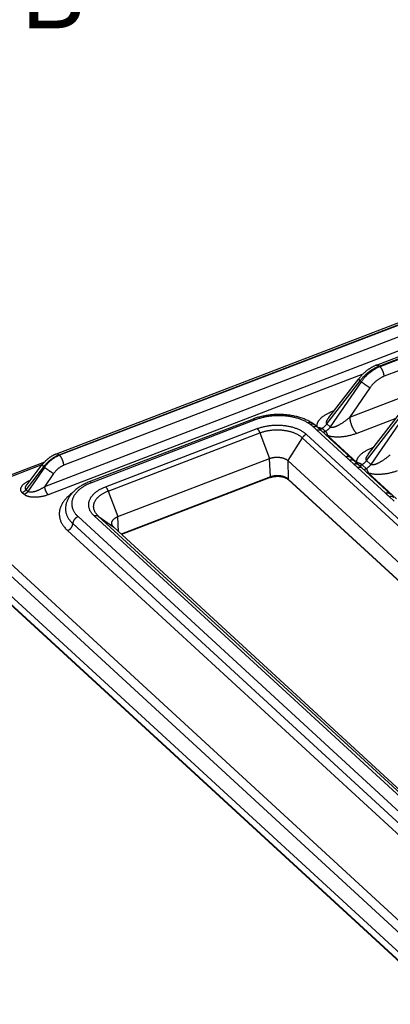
# Model space of a CAD drawing. Extents: x 0 to 840, y 0 to 594.
# Tile 50 of 84: x 658 to 681, y 496 to 558. Entities that reach past the tile are written whole.
import ezdxf

# ---------------------------------------------------------------- set-up
doc = ezdxf.new("R2010")
doc.units = 0
doc.header["$LTSCALE"] = 25.4
doc.header["$MEASUREMENT"] = 0
doc.layers.get('0').update_dxf_attribs({"linetype": 'CONTINUOUS'})

msp = doc.modelspace()

# ---------------------------------------------------------------- linework, layer by layer
at = {"color": 7, "linetype": 'Continuous'}
for p, q in [((680.373, 536.195), (748.758, 562.433)), ((660.301, 530.624), (692.271, 542.89)), ((677.385, 532.908), (679.25, 535.34)), ((679.869, 530.623), (682.59, 534.168)), ((677.384, 532.908), (677.384, 532.908)), ((672.635, 532.81), (662.367, 528.87)), ((676.716, 532.261), (676.663, 532.31)), ((676.849, 532.137), (676.716, 532.261)), ((676.903, 532.087), (676.849, 532.137)), ((678.76, 530.38), (676.903, 532.087)), ((678.924, 530.231), (678.76, 530.38)), ((679.869, 530.622), (679.869, 530.622)), ((659.552, 530.109), (656.326, 528.871)), ((658.466, 528.709), (659.422, 529.955)), ((664.163, 526.693), (673.668, 530.34)), ((674.805, 530.207), (699.328, 507.651)), ((679.238, 529.942), (678.924, 530.231)), ((679.395, 529.795), (679.238, 529.942)), ((679.45, 529.745), (679.395, 529.795)), ((681.251, 528.088), (679.45, 529.745)), ((673.701, 529.141), (664.392, 525.569)), ((658.465, 528.708), (658.465, 528.708)), ((698.62, 507.135), (674.832, 529.015)), ((687.998, 503.856), (663.899, 526.023)), ((653.545, 525.321), (684.622, 496.737)), ((684.676, 496.113), (653.612, 524.686))]:
    msp.add_line(p, q, dxfattribs=at)
at = {"color": 9, "linetype": 'Continuous'}
for p, q in [((680.533, 536.136), (748.919, 562.374)), ((748.966, 562.331), (680.58, 536.093)), ((749.23, 561.729), (680.845, 535.491)), ((660.468, 530.563), (692.438, 542.829)), ((692.465, 542.804), (660.495, 530.538)), ((692.741, 542.177), (660.77, 529.911)), ((694.055, 541.799), (659.563, 528.565)), ((680.58, 536.093), (680.533, 536.136)), ((679.511, 535.633), (659.783, 528.064)), ((677.257, 532.504), (679.335, 535.212)), ((679.407, 535.146), (677.464, 532.314)), ((679.955, 534.769), (678.68, 532.91)), ((679.407, 535.146), (679.335, 535.212)), ((682.917, 534.536), (678.68, 532.91)), ((679.742, 530.218), (682.674, 534.041)), ((682.753, 533.969), (680.01, 529.971)), ((677.609, 533.297), (677.714, 533.337)), ((681.578, 532.85), (679.121, 531.907)), ((672.769, 532.761), (662.501, 528.821)), ((663.382, 528.564), (672.886, 532.21)), ((676.39, 532.333), (676.382, 532.34)), ((677.464, 532.314), (677.257, 532.504)), ((663.548, 528.299), (673.052, 531.946)), ((673.052, 531.946), (673.668, 530.34)), ((675.712, 531.636), (674.805, 530.207)), ((675.712, 531.636), (700.235, 509.079)), ((675.969, 531.851), (700.492, 509.295)), ((678.433, 530.452), (676.623, 532.117)), ((677.181, 532.04), (677.173, 532.048)), ((679.129, 530.096), (677.319, 531.761)), ((680.094, 531.012), (680.199, 531.052)), ((660.468, 530.563), (660.495, 530.538)), ((659.426, 529.96), (656.465, 528.824)), ((658.404, 528.381), (659.51, 529.823)), ((659.555, 529.781), (658.521, 528.274)), ((659.51, 529.823), (659.555, 529.781)), ((673.715, 529.178), (673.668, 530.34)), ((674.805, 530.207), (674.818, 529.049)), ((678.937, 529.99), (678.668, 530.238)), ((680.925, 528.16), (679.169, 529.775)), ((679.728, 529.698), (679.459, 529.945)), ((680.01, 529.971), (679.742, 530.218)), ((660.127, 529.388), (659.563, 528.565)), ((673.715, 529.178), (664.368, 525.591)), ((681.621, 527.804), (679.865, 529.419)), ((698.636, 507.141), (674.818, 529.049)), ((658.284, 528.087), (658.167, 528.194)), ((658.521, 528.274), (658.404, 528.381)), ((663.548, 528.299), (664.163, 526.693)), ((681.477, 527.654), (681.16, 527.946)), ((661.662, 526.693), (686.692, 503.67)), ((687.189, 504.191), (662.666, 526.747)), ((662.929, 526.731), (663.899, 526.023)), ((687.452, 504.175), (662.929, 526.731)), ((664.202, 525.744), (664.163, 526.693)), ((661.332, 526.254), (686.362, 503.231)), ((655.249, 525.741), (683.55, 499.709)), ((661.002, 525.816), (686.032, 502.793)), ((654.905, 525.305), (683.235, 499.247)), ((684.642, 496.192), (653.578, 524.765))]:
    msp.add_line(p, q, dxfattribs=at)
at = {"color": 7, "linetype": 'Continuous'}
for points in [[(680.373, 536.195), (680.348, 536.186), (680.317, 536.173), (680.287, 536.16), (680.256, 536.147), (680.226, 536.133), (680.195, 536.118), (680.165, 536.103), (680.135, 536.088), (680.105, 536.072), (680.075, 536.056), (680.045, 536.039), (680.016, 536.022), (679.987, 536.004), (679.958, 535.986), (679.929, 535.968), (679.9, 535.949), (679.871, 535.93), (679.843, 535.91), (679.815, 535.89), (679.787, 535.869), (679.76, 535.848), (679.732, 535.827), (679.705, 535.806), (679.678, 535.784), (679.652, 535.761), (679.625, 535.739), (679.599, 535.716), (679.573, 535.692), (679.548, 535.669), (679.523, 535.645), (679.498, 535.62), (679.473, 535.596), (679.449, 535.571), (679.425, 535.546), (679.401, 535.52), (679.378, 535.494), (679.355, 535.468), (679.333, 535.442), (679.31, 535.415), (679.288, 535.388), (679.267, 535.361), (679.25, 535.34)], [(676.46, 532.474), (676.448, 532.483), (676.43, 532.496), (676.411, 532.509), (676.391, 532.522), (676.37, 532.536), (676.349, 532.55), (676.327, 532.564), (676.304, 532.578), (676.285, 532.589)], [(676.663, 532.31), (676.646, 532.326), (676.624, 532.345), (676.601, 532.365), (676.578, 532.384), (676.555, 532.403), (676.531, 532.422), (676.506, 532.441), (676.481, 532.459), (676.46, 532.474)], [(660.301, 530.624), (660.281, 530.616), (660.255, 530.606), (660.229, 530.595), (660.203, 530.583), (660.177, 530.571), (660.151, 530.559), (660.126, 530.546), (660.1, 530.533), (660.075, 530.519), (660.05, 530.505), (660.025, 530.49), (660, 530.476), (659.975, 530.46), (659.951, 530.445), (659.926, 530.429), (659.902, 530.412), (659.879, 530.396), (659.855, 530.379), (659.831, 530.361), (659.808, 530.344), (659.785, 530.325), (659.763, 530.307), (659.74, 530.288), (659.718, 530.269), (659.696, 530.25), (659.674, 530.23), (659.653, 530.21), (659.631, 530.19), (659.61, 530.17), (659.59, 530.149), (659.569, 530.128), (659.549, 530.106), (659.53, 530.085), (659.51, 530.063), (659.491, 530.041), (659.472, 530.018), (659.454, 529.995), (659.435, 529.973), (659.422, 529.955)]]:
    msp.add_lwpolyline(points, dxfattribs=at)
at = {"color": 9, "linetype": 'Continuous'}
for points, start_tangent, end_tangent in [([(679.335, 535.212), (679.399, 535.294), (679.467, 535.374), (679.537, 535.451), (679.61, 535.526), (679.686, 535.599), (679.764, 535.668), (679.844, 535.735), (679.926, 535.798), (680.009, 535.858), (680.094, 535.914), (680.181, 535.966), (680.268, 536.015), (680.356, 536.06), (680.445, 536.1), (680.533, 536.136)], (0.603589, 0.797296), (0.933639, 0.358215)), ([(680.58, 536.093), (680.492, 536.057), (680.404, 536.016), (680.316, 535.971), (680.23, 535.922), (680.144, 535.868), (680.06, 535.811), (679.978, 535.75), (679.898, 535.685), (679.82, 535.617), (679.744, 535.545), (679.671, 535.471), (679.6, 535.393), (679.532, 535.313), (679.468, 535.231), (679.407, 535.146)], (-0.933639, -0.358216), (-0.570849, -0.821055)), ([(680.373, 536.195), (680.384, 536.199), (680.4, 536.201), (680.418, 536.2), (680.436, 536.197), (680.454, 536.19), (680.473, 536.181), (680.493, 536.169), (680.513, 536.154), (680.533, 536.136)], (0.933717, 0.358011), (0.736003, -0.676979)), ([(680.845, 535.491), (680.842, 535.524), (680.837, 535.558), (680.831, 535.593), (680.824, 535.628), (680.815, 535.664), (680.805, 535.7), (680.793, 535.736), (680.78, 535.772), (680.766, 535.808), (680.75, 535.843), (680.734, 535.877), (680.717, 535.91), (680.699, 535.942), (680.68, 535.972), (680.661, 536), (680.641, 536.027), (680.621, 536.051), (680.601, 536.073), (680.58, 536.093)], (-0.06154, 0.998105), (-0.736003, 0.676979)), ([(679.25, 535.34), (679.249, 535.338), (679.248, 535.332), (679.249, 535.325), (679.252, 535.316), (679.258, 535.305), (679.265, 535.293), (679.275, 535.279), (679.287, 535.264), (679.301, 535.248), (679.317, 535.231), (679.335, 535.212)], (-0.612551, -0.790431), (0.700852, -0.713307)), ([(680.845, 535.491), (680.777, 535.464), (680.71, 535.433), (680.644, 535.398), (680.578, 535.361), (680.513, 535.32), (680.45, 535.276), (680.388, 535.23), (680.327, 535.18), (680.268, 535.128), (680.21, 535.074), (680.155, 535.017), (680.101, 534.958), (680.05, 534.897), (680.002, 534.834), (679.955, 534.769)], (-0.933638, -0.358217), (-0.565624, -0.824664)), ([(679.955, 534.769), (679.931, 534.783), (679.906, 534.798), (679.879, 534.814), (679.851, 534.831), (679.823, 534.849), (679.793, 534.868), (679.764, 534.887), (679.733, 534.907), (679.703, 534.928), (679.673, 534.948), (679.642, 534.969), (679.613, 534.99), (679.583, 535.011), (679.555, 535.032), (679.527, 535.052), (679.5, 535.073), (679.475, 535.092), (679.45, 535.111), (679.428, 535.129), (679.407, 535.146)], (-0.870619, 0.491959), (-0.769657, 0.638457)), ([(672.769, 532.761), (672.752, 532.775), (672.736, 532.788), (672.719, 532.798), (672.703, 532.806), (672.688, 532.811), (672.673, 532.814), (672.658, 532.815), (672.645, 532.813), (672.636, 532.81)], (-0.736003, 0.676979), (-0.937906, -0.346888)), ([(676.068, 532.572), (675.978, 532.624), (675.883, 532.673), (675.785, 532.719), (675.682, 532.762), (675.575, 532.803), (675.465, 532.84), (675.352, 532.874), (675.236, 532.904), (675.118, 532.931), (674.997, 532.955), (674.874, 532.975), (674.749, 532.991), (674.623, 533.004), (674.496, 533.013), (674.368, 533.019), (674.24, 533.02), (674.111, 533.018), (673.982, 533.013), (673.854, 533.004), (673.727, 532.991), (673.6, 532.974), (673.475, 532.954), (673.352, 532.93), (673.23, 532.903), (673.111, 532.872), (672.994, 532.838), (672.88, 532.801), (672.769, 532.761)], (-0.855632, 0.517585), (-0.933639, -0.358215)), ([(676.659, 532.316), (676.65, 532.348), (676.644, 532.382), (676.642, 532.418), (676.643, 532.457), (676.649, 532.497), (676.659, 532.539), (676.674, 532.582), (676.694, 532.627), (676.719, 532.672), (676.749, 532.719), (676.786, 532.767), (676.829, 532.816), (676.878, 532.866), (676.933, 532.916), (676.996, 532.967), (677.065, 533.017), (677.141, 533.067), (677.223, 533.116), (677.311, 533.164), (677.405, 533.21), (677.505, 533.255), (677.609, 533.297)], (-0.300417, 0.953808), (0.933639, 0.358216)), ([(677.257, 532.504), (677.248, 532.511), (677.241, 532.52), (677.234, 532.53), (677.23, 532.541), (677.226, 532.554), (677.224, 532.568), (677.223, 532.584), (677.224, 532.602), (677.228, 532.622), (677.233, 532.645), (677.242, 532.671), (677.253, 532.699), (677.268, 532.729), (677.286, 532.762), (677.307, 532.798), (677.332, 532.836), (677.361, 532.876), (677.384, 532.908)], (-0.790947, 0.611884), (0.608649, 0.79344)), ([(678.68, 532.91), (678.608, 532.849), (678.535, 532.79), (678.463, 532.734), (678.392, 532.681), (678.322, 532.631), (678.254, 532.584), (678.189, 532.541), (678.126, 532.501), (678.065, 532.465), (678.008, 532.432), (677.954, 532.403), (677.902, 532.378), (677.854, 532.355), (677.809, 532.336), (677.767, 532.32), (677.728, 532.306), (677.692, 532.296), (677.659, 532.288), (677.629, 532.282), (677.602, 532.278), (677.577, 532.277), (677.556, 532.277), (677.537, 532.279), (677.521, 532.282), (677.506, 532.286), (677.494, 532.292), (677.482, 532.298), (677.472, 532.305), (677.464, 532.314)], (-0.760067, -0.649845), (-0.676936, 0.736042)), ([(677.654, 533.259), (677.638, 533.272), (677.609, 533.297)], (-0.796401, 0.604769), (-0.736003, 0.676979)), ([(678.68, 532.91), (678.684, 532.863), (678.69, 532.815), (678.698, 532.765), (678.708, 532.714), (678.719, 532.663), (678.733, 532.611), (678.748, 532.559), (678.765, 532.507), (678.783, 532.455), (678.803, 532.403), (678.825, 532.353), (678.847, 532.303), (678.871, 532.254), (678.896, 532.207), (678.922, 532.162), (678.949, 532.118), (678.977, 532.077), (679.005, 532.037), (679.033, 532.001), (679.062, 531.967), (679.092, 531.935), (679.121, 531.907)], (0.06154, -0.998105), (0.736003, -0.676979)), ([(672.636, 532.81), (672.635, 532.81)], (-0.937906, -0.346888), (-0.933714, -0.358019)), ([(672.886, 532.21), (672.987, 532.247), (673.091, 532.281), (673.198, 532.311), (673.307, 532.338), (673.418, 532.362), (673.531, 532.382), (673.646, 532.399), (673.761, 532.413), (673.878, 532.423), (673.995, 532.429), (674.112, 532.432), (674.229, 532.431), (674.345, 532.427), (674.461, 532.419), (674.576, 532.407), (674.689, 532.392), (674.801, 532.373), (674.911, 532.352), (675.018, 532.326), (675.123, 532.298), (675.225, 532.266), (675.324, 532.231), (675.419, 532.193), (675.51, 532.152), (675.598, 532.108), (675.681, 532.061), (675.761, 532.012), (675.835, 531.961), (675.904, 531.907), (675.969, 531.851)], (0.933639, 0.358215), (0.736003, -0.676979)), ([(672.886, 532.21), (672.903, 532.194), (672.92, 532.176), (672.937, 532.155), (672.953, 532.134), (672.969, 532.11), (672.984, 532.085), (672.999, 532.059), (673.014, 532.032), (673.027, 532.004), (673.04, 531.975), (673.052, 531.946)], (0.736003, -0.676979), (0.358011, -0.933718)), ([(676.068, 532.572), (676.093, 532.584), (676.118, 532.595), (676.142, 532.603), (676.166, 532.608), (676.189, 532.611), (676.211, 532.611), (676.233, 532.609), (676.253, 532.604), (676.272, 532.596), (676.285, 532.589)], (0.869737, 0.493515), (0.855664, -0.517531)), ([(676.217, 532.474), (676.194, 532.491), (676.169, 532.507), (676.145, 532.524), (676.119, 532.54), (676.094, 532.556), (676.068, 532.572)], (-0.811989, 0.583673), (-0.855631, 0.517586)), ([(676.217, 532.474), (676.244, 532.485), (676.27, 532.495), (676.296, 532.501), (676.321, 532.506), (676.346, 532.507), (676.37, 532.507), (676.392, 532.504), (676.414, 532.498), (676.435, 532.49), (676.453, 532.479), (676.46, 532.474)], (0.900514, 0.434826), (0.812006, -0.583649)), ([(676.382, 532.34), (676.331, 532.386), (676.276, 532.43), (676.217, 532.474)], (-0.736004, 0.676977), (-0.811988, 0.583675)), ([(676.382, 532.34), (676.41, 532.35), (676.439, 532.358), (676.466, 532.363), (676.494, 532.365), (676.52, 532.365), (676.546, 532.363), (676.571, 532.359), (676.594, 532.352), (676.616, 532.342), (676.637, 532.331), (676.655, 532.317), (676.663, 532.31)], (0.933639, 0.358216), (0.735997, -0.676985)), ([(676.39, 532.333), (676.419, 532.343), (676.447, 532.35), (676.475, 532.355), (676.502, 532.358), (676.529, 532.358), (676.554, 532.356), (676.579, 532.351), (676.602, 532.344), (676.624, 532.335), (676.645, 532.323), (676.664, 532.309), (676.671, 532.303)], (0.933639, 0.358215), (0.735992, -0.67699)), ([(676.623, 532.117), (676.577, 532.16), (676.536, 532.197), (676.5, 532.231), (676.468, 532.261), (676.44, 532.287), (676.415, 532.311), (676.39, 532.333)], (-0.736005, 0.676976), (-0.736002, 0.67698)), ([(676.659, 532.313), (676.659, 532.316)], (-0.307381, 0.951586), (-0.300417, 0.953808)), ([(676.939, 532.208), (676.924, 532.214), (676.907, 532.221), (676.889, 532.227), (676.869, 532.234), (676.845, 532.24), (676.819, 532.247), (676.788, 532.255), (676.754, 532.263), (676.714, 532.274), (676.698, 532.278)], (-0.901862, 0.432024), (-0.964611, 0.263678)), ([(676.939, 532.208), (676.915, 532.191), (676.891, 532.176), (676.866, 532.163), (676.841, 532.152), (676.835, 532.15)], (-0.804385, -0.594108), (-0.937651, -0.347577)), ([(677.257, 532.504), (677.224, 532.46), (677.188, 532.418), (677.151, 532.378), (677.111, 532.339), (677.07, 532.303), (677.028, 532.269), (676.984, 532.237), (676.939, 532.208)], (-0.5873, -0.809369), (-0.851542, -0.524287)), ([(677.173, 532.048), (677.133, 532.082), (677.09, 532.116), (677.043, 532.148), (676.993, 532.178), (676.939, 532.208)], (-0.736005, 0.676976), (-0.888624, 0.458636)), ([(677.464, 532.314), (677.429, 532.269), (677.393, 532.225), (677.354, 532.184), (677.313, 532.144), (677.271, 532.107), (677.227, 532.072), (677.181, 532.04)], (-0.5873, -0.809369), (-0.82971, -0.558194)), ([(673.052, 531.946), (673.139, 531.977), (673.228, 532.006), (673.321, 532.032), (673.415, 532.056), (673.511, 532.076), (673.608, 532.094), (673.707, 532.109), (673.807, 532.12), (673.907, 532.129), (674.008, 532.134), (674.109, 532.137), (674.21, 532.136), (674.311, 532.132), (674.411, 532.125), (674.51, 532.115), (674.608, 532.102), (674.704, 532.086), (674.799, 532.067), (674.892, 532.045), (674.982, 532.021), (675.07, 531.993), (675.155, 531.963), (675.237, 531.93), (675.317, 531.895), (675.392, 531.857), (675.464, 531.817), (675.532, 531.775), (675.597, 531.73), (675.657, 531.684), (675.712, 531.636)], (0.933639, 0.358215), (0.736003, -0.676979)), ([(675.969, 531.851), (675.942, 531.84), (675.915, 531.827), (675.889, 531.811), (675.863, 531.794), (675.838, 531.776), (675.814, 531.755), (675.791, 531.734), (675.769, 531.711), (675.749, 531.687), (675.73, 531.662), (675.712, 531.636)], (-0.933639, -0.358215), (-0.535906, -0.844278)), ([(676.623, 532.117), (676.651, 532.127), (676.68, 532.135), (676.708, 532.14), (676.736, 532.142), (676.763, 532.142), (676.789, 532.14), (676.813, 532.135), (676.837, 532.127), (676.859, 532.118), (676.88, 532.106), (676.898, 532.091), (676.903, 532.087)], (0.933638, 0.358217), (0.735979, -0.677004)), ([(677.173, 532.048), (677.147, 532.031), (677.12, 532.016), (677.092, 532.003), (677.065, 531.993), (677.037, 531.984), (677.02, 531.98)], (-0.82971, -0.558194), (-0.976915, -0.213627)), ([(677.181, 532.04), (677.155, 532.023), (677.128, 532.009), (677.1, 531.996), (677.073, 531.985), (677.045, 531.977), (677.028, 531.972)], (-0.82971, -0.558194), (-0.976915, -0.213627)), ([(677.319, 531.761), (677.305, 531.797), (677.292, 531.831), (677.281, 531.861), (677.271, 531.888), (677.261, 531.912), (677.252, 531.933), (677.244, 531.952), (677.235, 531.968), (677.227, 531.983), (677.218, 531.997), (677.21, 532.009), (677.201, 532.02), (677.191, 532.031), (677.181, 532.04)], (-0.373658, 0.927567), (-0.735995, 0.676987)), ([(677.319, 531.761), (677.292, 531.752), (677.273, 531.747)], (-0.933638, -0.358218), (-0.969246, -0.246093)), ([(679.121, 531.907), (679.013, 531.867), (678.903, 531.832), (678.793, 531.8), (678.684, 531.772), (678.574, 531.748), (678.466, 531.727), (678.361, 531.71), (678.257, 531.697), (678.158, 531.688), (678.061, 531.682), (677.968, 531.679), (677.879, 531.679), (677.795, 531.681), (677.714, 531.687), (677.638, 531.694), (677.565, 531.704), (677.497, 531.716), (677.433, 531.73), (677.374, 531.745), (677.319, 531.761)], (-0.933638, -0.358218), (-0.952482, 0.304596)), ([(679.129, 530.096), (679.127, 530.132), (679.128, 530.171), (679.134, 530.211), (679.143, 530.253), (679.158, 530.296), (679.178, 530.341), (679.203, 530.386), (679.233, 530.433), (679.27, 530.481), (679.313, 530.53), (679.362, 530.58), (679.418, 530.63), (679.48, 530.681), (679.549, 530.731), (679.625, 530.781), (679.707, 530.83), (679.795, 530.878), (679.889, 530.925), (679.989, 530.969), (680.094, 531.012)], (-0.117119, 0.993118), (0.933639, 0.358216)), ([(680.139, 530.974), (680.123, 530.986), (680.094, 531.012)], (-0.796401, 0.604769), (-0.736003, 0.676979)), ([(659.51, 529.823), (659.566, 529.893), (659.623, 529.961), (659.684, 530.027), (659.747, 530.091), (659.813, 530.153), (659.88, 530.211), (659.949, 530.267), (660.02, 530.32), (660.093, 530.369), (660.166, 530.415), (660.241, 530.458), (660.316, 530.497), (660.392, 530.532), (660.468, 530.563)], (0.602043, 0.798464), (0.933639, 0.358215)), ([(660.495, 530.538), (660.419, 530.507), (660.344, 530.471), (660.269, 530.432), (660.195, 530.389), (660.122, 530.342), (660.051, 530.292), (659.981, 530.238), (659.913, 530.181), (659.847, 530.121), (659.783, 530.058), (659.722, 529.992), (659.664, 529.924), (659.608, 529.854), (659.555, 529.781)], (-0.933639, -0.358216), (-0.572425, -0.819957)), ([(660.301, 530.624), (660.304, 530.625), (660.32, 530.629), (660.336, 530.63), (660.353, 530.628), (660.371, 530.624), (660.39, 530.617), (660.409, 530.607), (660.428, 530.595), (660.448, 530.58), (660.468, 530.563)], (0.933574, 0.358384), (0.736003, -0.676979)), ([(660.77, 529.911), (660.768, 529.943), (660.764, 529.977), (660.758, 530.011), (660.751, 530.046), (660.742, 530.082), (660.732, 530.117), (660.721, 530.153), (660.709, 530.189), (660.695, 530.225), (660.68, 530.259), (660.665, 530.294), (660.648, 530.327), (660.631, 530.359), (660.613, 530.39), (660.594, 530.419), (660.575, 530.447), (660.555, 530.473), (660.535, 530.497), (660.515, 530.518), (660.495, 530.538)], (-0.06154, 0.998105), (-0.736003, 0.676979)), ([(678.433, 530.452), (678.462, 530.462), (678.49, 530.469), (678.518, 530.474), (678.546, 530.477), (678.573, 530.477), (678.599, 530.474), (678.624, 530.47), (678.647, 530.462), (678.67, 530.452), (678.69, 530.44), (678.709, 530.426), (678.713, 530.422)], (0.933639, 0.358215), (0.735996, -0.676986)), ([(678.668, 530.238), (678.644, 530.26), (678.618, 530.283), (678.59, 530.309), (678.557, 530.339), (678.52, 530.372), (678.479, 530.41), (678.433, 530.452)], (-0.736003, 0.676978), (-0.736, 0.676981)), ([(679.742, 530.218), (679.733, 530.226), (679.725, 530.235), (679.719, 530.245), (679.714, 530.256), (679.711, 530.268), (679.708, 530.282), (679.708, 530.298), (679.709, 530.316), (679.712, 530.337), (679.718, 530.36), (679.727, 530.385), (679.738, 530.413), (679.753, 530.444), (679.771, 530.477), (679.792, 530.512), (679.817, 530.55), (679.845, 530.591), (679.869, 530.622)], (-0.790947, 0.611884), (0.608649, 0.79344)), ([(681.227, 530.568), (681.154, 530.506), (681.082, 530.448), (681.01, 530.392), (680.939, 530.339), (680.869, 530.288), (680.801, 530.242), (680.736, 530.198), (680.672, 530.159), (680.612, 530.122), (680.555, 530.09), (680.5, 530.061), (680.449, 530.035), (680.401, 530.013), (680.356, 529.994), (680.314, 529.977), (680.275, 529.964), (680.239, 529.953), (680.205, 529.945), (680.175, 529.939), (680.148, 529.936), (680.124, 529.934), (680.103, 529.935), (680.084, 529.936), (680.068, 529.94), (680.053, 529.944), (680.04, 529.949), (680.029, 529.955), (680.019, 529.963), (680.01, 529.971)], (-0.760067, -0.649845), (-0.676936, 0.736042)), ([(659.422, 529.955), (659.421, 529.954), (659.42, 529.948), (659.421, 529.94), (659.424, 529.93), (659.43, 529.919), (659.438, 529.907), (659.448, 529.893), (659.461, 529.877), (659.475, 529.86), (659.492, 529.842), (659.51, 529.823)], (-0.61255, -0.790432), (0.700852, -0.713307)), ([(660.127, 529.388), (660.102, 529.403), (660.075, 529.418), (660.047, 529.435), (660.019, 529.453), (659.989, 529.472), (659.958, 529.491), (659.927, 529.512), (659.896, 529.532), (659.864, 529.554), (659.832, 529.575), (659.801, 529.597), (659.77, 529.619), (659.739, 529.641), (659.709, 529.662), (659.681, 529.684), (659.653, 529.705), (659.626, 529.725), (659.601, 529.745), (659.577, 529.764), (659.555, 529.781)], (-0.870619, 0.491959), (-0.769657, 0.638457)), ([(660.77, 529.911), (660.718, 529.89), (660.666, 529.865), (660.615, 529.838), (660.564, 529.808), (660.514, 529.776), (660.465, 529.741), (660.418, 529.704), (660.371, 529.665), (660.326, 529.623), (660.283, 529.58), (660.241, 529.534), (660.201, 529.487), (660.163, 529.438), (660.127, 529.388)], (-0.933638, -0.358217), (-0.565624, -0.824663)), ([(678.668, 530.238), (678.697, 530.247), (678.725, 530.255), (678.753, 530.26), (678.78, 530.262), (678.807, 530.263), (678.832, 530.26), (678.857, 530.256), (678.88, 530.249), (678.902, 530.239), (678.923, 530.228), (678.941, 530.214), (678.949, 530.208)], (0.933639, 0.358215), (0.736041, -0.676937)), ([(678.937, 529.99), (678.965, 530), (678.994, 530.007), (679.021, 530.013), (679.049, 530.015), (679.075, 530.015), (679.101, 530.013), (679.126, 530.008), (679.149, 530.001), (679.171, 529.992), (679.192, 529.981), (679.21, 529.967), (679.217, 529.96)], (0.933639, 0.358215), (0.735992, -0.67699)), ([(679.169, 529.775), (679.124, 529.817), (679.083, 529.855), (679.047, 529.889), (679.015, 529.918), (678.987, 529.945), (678.961, 529.968), (678.937, 529.99)], (-0.736005, 0.676976), (-0.736002, 0.67698)), ([(679.129, 530.096), (679.102, 530.086), (679.086, 530.082)], (-0.933639, -0.358215), (-0.968071, -0.250675)), ([(679.459, 529.945), (679.449, 529.954), (679.438, 529.962), (679.426, 529.971), (679.412, 529.979), (679.397, 529.987), (679.381, 529.995), (679.362, 530.003), (679.341, 530.012), (679.317, 530.021), (679.289, 530.032), (679.257, 530.044), (679.22, 530.058), (679.177, 530.075), (679.129, 530.096)], (-0.73601, 0.676971), (-0.908528, 0.417825)), ([(679.169, 529.775), (679.198, 529.785), (679.227, 529.792), (679.255, 529.797), (679.282, 529.8), (679.309, 529.8), (679.335, 529.797), (679.36, 529.792), (679.384, 529.785), (679.406, 529.775), (679.426, 529.763), (679.445, 529.749), (679.45, 529.745)], (0.933638, 0.358217), (0.735979, -0.677004)), ([(679.459, 529.945), (679.433, 529.928), (679.406, 529.913), (679.378, 529.901), (679.351, 529.89), (679.323, 529.881), (679.307, 529.877)], (-0.829716, -0.558186), (-0.976185, -0.216941)), ([(679.742, 530.218), (679.707, 530.173), (679.671, 530.13), (679.632, 530.089), (679.591, 530.049), (679.549, 530.012), (679.505, 529.977), (679.459, 529.945)], (-0.5873, -0.809369), (-0.82971, -0.558194)), ([(680.01, 529.971), (679.976, 529.926), (679.939, 529.883), (679.901, 529.841), (679.86, 529.802), (679.817, 529.765), (679.773, 529.73), (679.728, 529.698)], (-0.5873, -0.809369), (-0.82971, -0.558194)), ([(673.701, 529.141), (673.702, 529.141), (673.705, 529.143), (673.708, 529.147), (673.711, 529.151), (673.713, 529.157), (673.714, 529.163), (673.715, 529.17), (673.715, 529.178)], (0.933947, 0.357412), (-0.04036, 0.999185)), ([(674.818, 529.049), (674.789, 529.074), (674.757, 529.097), (674.723, 529.12), (674.685, 529.141), (674.646, 529.16), (674.604, 529.178), (674.561, 529.194), (674.515, 529.209), (674.468, 529.221), (674.42, 529.232), (674.37, 529.241), (674.32, 529.248), (674.268, 529.253), (674.216, 529.256), (674.164, 529.257), (674.111, 529.256), (674.059, 529.253), (674.007, 529.248), (673.956, 529.241), (673.905, 529.232), (673.855, 529.221), (673.807, 529.208), (673.76, 529.194), (673.715, 529.178)], (-0.736003, 0.676979), (-0.933639, -0.358215)), ([(679.728, 529.698), (679.702, 529.681), (679.675, 529.666), (679.647, 529.653), (679.62, 529.643), (679.592, 529.634), (679.575, 529.63)], (-0.82971, -0.558194), (-0.976915, -0.213627)), ([(679.865, 529.419), (679.851, 529.455), (679.839, 529.488), (679.828, 529.518), (679.818, 529.546), (679.808, 529.569), (679.799, 529.591), (679.791, 529.609), (679.782, 529.626), (679.774, 529.641), (679.765, 529.654), (679.756, 529.667), (679.747, 529.678), (679.738, 529.688), (679.728, 529.698)], (-0.373658, 0.927567), (-0.735995, 0.676987)), ([(679.865, 529.419), (679.838, 529.409), (679.82, 529.404)], (-0.933638, -0.358218), (-0.969246, -0.246093)), ([(681.668, 529.564), (681.559, 529.525), (681.45, 529.489), (681.34, 529.457), (681.23, 529.429), (681.121, 529.405), (681.013, 529.385), (680.907, 529.368), (680.804, 529.355), (680.704, 529.345), (680.608, 529.339), (680.515, 529.336), (680.426, 529.336), (680.342, 529.339), (680.261, 529.344), (680.185, 529.352), (680.112, 529.362), (680.044, 529.374), (679.98, 529.387), (679.92, 529.402), (679.865, 529.419)], (-0.933638, -0.358218), (-0.952482, 0.304596)), ([(658.167, 528.194), (658.148, 528.213), (658.131, 528.233), (658.115, 528.253), (658.102, 528.275), (658.09, 528.298), (658.081, 528.323), (658.074, 528.349), (658.07, 528.376), (658.069, 528.405), (658.071, 528.435), (658.076, 528.467), (658.086, 528.5), (658.1, 528.534), (658.118, 528.569), (658.141, 528.605), (658.169, 528.642), (658.203, 528.68), (658.241, 528.719), (658.286, 528.758), (658.336, 528.797), (658.392, 528.835), (658.453, 528.874), (658.52, 528.911), (658.591, 528.947), (658.668, 528.982), (658.679, 528.987)], (-0.735992, 0.67699), (0.921119, 0.389282)), ([(658.404, 528.381), (658.394, 528.391), (658.384, 528.403), (658.376, 528.415), (658.37, 528.429), (658.365, 528.444), (658.363, 528.461), (658.362, 528.479), (658.363, 528.499), (658.367, 528.52), (658.373, 528.544), (658.382, 528.569), (658.394, 528.596), (658.409, 528.625), (658.428, 528.655), (658.45, 528.688), (658.465, 528.708)], (-0.762998, 0.646401), (0.608584, 0.793489)), ([(659.563, 528.565), (659.499, 528.524), (659.435, 528.484), (659.372, 528.447), (659.309, 528.413), (659.247, 528.381), (659.187, 528.353), (659.129, 528.327), (659.073, 528.305), (659.02, 528.285), (658.97, 528.268), (658.922, 528.254), (658.877, 528.243), (658.835, 528.234), (658.796, 528.227), (658.759, 528.222), (658.725, 528.22), (658.694, 528.219), (658.666, 528.22), (658.64, 528.223), (658.617, 528.227), (658.596, 528.232), (658.577, 528.238), (658.561, 528.246), (658.546, 528.254), (658.533, 528.264), (658.521, 528.274)], (-0.828169, -0.560479), (-0.708054, 0.706158)), ([(659.563, 528.565), (659.565, 528.537), (659.569, 528.507), (659.574, 528.476), (659.581, 528.445), (659.589, 528.413), (659.599, 528.381), (659.61, 528.349), (659.622, 528.318), (659.635, 528.287), (659.649, 528.256), (659.663, 528.227), (659.679, 528.199), (659.695, 528.172), (659.712, 528.146), (659.729, 528.123), (659.747, 528.101), (659.765, 528.081), (659.783, 528.064)], (0.06154, -0.998105), (0.736003, -0.676979)), ([(662.501, 528.821), (662.394, 528.778), (662.29, 528.732), (662.19, 528.682), (662.094, 528.63), (662.002, 528.576), (661.915, 528.519), (661.832, 528.459), (661.755, 528.398), (661.683, 528.334), (661.616, 528.268), (661.554, 528.201), (661.498, 528.132), (661.448, 528.062), (661.404, 527.99), (661.366, 527.918), (661.334, 527.844), (661.307, 527.77), (661.288, 527.695), (661.274, 527.62), (661.267, 527.545), (661.266, 527.469), (661.271, 527.394), (661.283, 527.32), (661.301, 527.245), (661.325, 527.172), (661.355, 527.099), (661.392, 527.028), (661.434, 526.958), (661.483, 526.889), (661.537, 526.822), (661.596, 526.756), (661.662, 526.693)], (-0.933639, -0.358215), (0.736003, -0.676979)), ([(662.666, 526.747), (662.607, 526.805), (662.553, 526.865), (662.504, 526.926), (662.462, 526.989), (662.425, 527.054), (662.393, 527.119), (662.368, 527.185), (662.349, 527.253), (662.336, 527.32), (662.329, 527.389), (662.328, 527.457), (662.333, 527.526), (662.345, 527.594), (662.362, 527.662), (662.386, 527.73), (662.415, 527.797), (662.451, 527.863), (662.492, 527.928), (662.539, 527.992), (662.591, 528.054), (662.649, 528.115), (662.712, 528.174), (662.78, 528.231), (662.853, 528.286), (662.931, 528.338), (663.013, 528.389), (663.1, 528.437), (663.191, 528.482), (663.285, 528.524), (663.382, 528.564)], (-0.736003, 0.676979), (0.933639, 0.358215)), ([(662.501, 528.821), (662.484, 528.836), (662.468, 528.848), (662.451, 528.858), (662.435, 528.866), (662.42, 528.871), (662.405, 528.874), (662.39, 528.875), (662.377, 528.873), (662.367, 528.87)], (-0.736003, 0.676979), (-0.933714, -0.358019)), ([(663.382, 528.564), (663.399, 528.548), (663.416, 528.529), (663.432, 528.509), (663.449, 528.487), (663.465, 528.464), (663.48, 528.439), (663.495, 528.413), (663.509, 528.385), (663.523, 528.357), (663.536, 528.329), (663.548, 528.299)], (0.736003, -0.676979), (0.358011, -0.933718)), ([(674.832, 529.015), (674.831, 529.016), (674.827, 529.021), (674.823, 529.027), (674.82, 529.034), (674.819, 529.041), (674.818, 529.049)], (-0.736083, 0.676891), (-0.011097, 0.999938)), ([(658.404, 528.381), (658.385, 528.356), (658.365, 528.333), (658.343, 528.31), (658.32, 528.288), (658.296, 528.269), (658.272, 528.25), (658.246, 528.233), (658.22, 528.218), (658.194, 528.205), (658.167, 528.194)], (-0.5873, -0.809369), (-0.933639, -0.358215)), ([(658.521, 528.274), (658.502, 528.249), (658.482, 528.225), (658.46, 528.203), (658.437, 528.181), (658.413, 528.161), (658.388, 528.143), (658.363, 528.126), (658.337, 528.111), (658.311, 528.098), (658.284, 528.087)], (-0.5873, -0.809369), (-0.933639, -0.358215)), ([(659.783, 528.064), (659.699, 528.034), (659.614, 528.006), (659.529, 527.982), (659.445, 527.962), (659.36, 527.944), (659.278, 527.93), (659.197, 527.919), (659.119, 527.911), (659.044, 527.906), (658.972, 527.903), (658.904, 527.904), (658.839, 527.906), (658.778, 527.911), (658.719, 527.917), (658.665, 527.925), (658.614, 527.935), (658.567, 527.947), (658.523, 527.959), (658.483, 527.972), (658.446, 527.987), (658.412, 528.002), (658.382, 528.018), (658.354, 528.034), (658.328, 528.051), (658.305, 528.069), (658.284, 528.087)], (-0.933638, -0.358218), (-0.736013, 0.676968)), ([(661.285, 528.166), (661.247, 528.138), (661.148, 528.06), (661.054, 527.98), (660.968, 527.898), (660.888, 527.814), (660.814, 527.727), (660.748, 527.639), (660.689, 527.549), (660.637, 527.458), (660.593, 527.365), (660.556, 527.272), (660.527, 527.177), (660.505, 527.083), (660.491, 526.987), (660.485, 526.892), (660.487, 526.797), (660.496, 526.702), (660.513, 526.608), (660.538, 526.514), (660.57, 526.421), (660.61, 526.33), (660.658, 526.24), (660.712, 526.151), (660.774, 526.064), (660.843, 525.979), (660.919, 525.896), (661.002, 525.816)], (-0.812942, -0.582345), (0.736003, -0.676979)), ([(662.929, 526.731), (662.878, 526.781), (662.832, 526.832), (662.79, 526.886), (662.753, 526.94), (662.721, 526.995), (662.694, 527.052), (662.672, 527.109), (662.656, 527.167), (662.645, 527.226), (662.638, 527.285), (662.638, 527.344), (662.642, 527.403), (662.652, 527.462), (662.667, 527.521), (662.688, 527.579), (662.713, 527.637), (662.744, 527.694), (662.779, 527.75), (662.82, 527.805), (662.865, 527.859), (662.915, 527.911), (662.969, 527.962), (663.028, 528.011), (663.091, 528.059), (663.158, 528.104), (663.229, 528.148), (663.304, 528.189), (663.382, 528.228), (663.464, 528.265), (663.548, 528.299)], (-0.736003, 0.676979), (0.933639, 0.358215)), ([(680.925, 528.16), (680.953, 528.17), (680.982, 528.177), (681.01, 528.182), (681.038, 528.185), (681.065, 528.185), (681.091, 528.183), (681.116, 528.178), (681.139, 528.17), (681.161, 528.161), (681.182, 528.149), (681.201, 528.134), (681.205, 528.13)], (0.933639, 0.358215), (0.735996, -0.676986)), ([(681.16, 527.946), (681.136, 527.968), (681.11, 527.991), (681.081, 528.018), (681.049, 528.047), (681.012, 528.08), (680.971, 528.118), (680.925, 528.16)], (-0.736003, 0.676978), (-0.736, 0.676981)), ([(681.16, 527.946), (681.188, 527.955), (681.216, 527.963), (681.244, 527.968), (681.272, 527.971), (681.298, 527.971), (681.324, 527.968), (681.349, 527.964), (681.372, 527.957), (681.394, 527.947), (681.414, 527.936), (681.433, 527.922), (681.44, 527.916)], (0.933639, 0.358215), (0.736041, -0.676937)), ([(660.876, 527.213), (660.876, 527.15), (660.882, 527.063), (660.895, 526.977), (660.916, 526.891), (660.944, 526.807), (660.979, 526.723), (661.021, 526.641), (661.07, 526.56), (661.125, 526.481), (661.188, 526.403), (661.257, 526.328), (661.332, 526.254)], (-0.032217, -0.999481), (0.736003, -0.676979)), ([(661.662, 526.693), (661.635, 526.681), (661.608, 526.668), (661.581, 526.652), (661.555, 526.635), (661.53, 526.616), (661.506, 526.596), (661.483, 526.574), (661.461, 526.551), (661.44, 526.526), (661.421, 526.501), (661.404, 526.474), (661.388, 526.447), (661.374, 526.42), (661.362, 526.392), (661.351, 526.364), (661.343, 526.336), (661.337, 526.309), (661.334, 526.281), (661.332, 526.254)], (-0.933639, -0.358215), (-0.022487, -0.999747)), ([(662.666, 526.747), (662.693, 526.756), (662.72, 526.764), (662.746, 526.769), (662.772, 526.772), (662.798, 526.772), (662.822, 526.771), (662.846, 526.767), (662.869, 526.761), (662.891, 526.753), (662.911, 526.743), (662.929, 526.731)], (0.933639, 0.358215), (0.807401, -0.590004)), ([(661.002, 525.816), (661.029, 525.828), (661.056, 525.841), (661.082, 525.856), (661.108, 525.874), (661.133, 525.892), (661.158, 525.913), (661.181, 525.935), (661.203, 525.958), (661.223, 525.983), (661.243, 526.008), (661.26, 526.034), (661.276, 526.061), (661.29, 526.089), (661.302, 526.117), (661.312, 526.145), (661.32, 526.172), (661.326, 526.2), (661.33, 526.228), (661.332, 526.254)], (0.933639, 0.358215), (0.022487, 0.999747))]:
    msp.add_spline(points, degree=3, dxfattribs=dict(at, start_tangent=start_tangent, end_tangent=end_tangent))
at = {"color": 7, "linetype": 'Continuous'}
for points, start_tangent, end_tangent in [([(676.285, 532.589), (676.176, 532.652), (676.062, 532.711), (675.944, 532.766), (675.821, 532.817), (675.696, 532.863), (675.566, 532.906), (675.434, 532.944), (675.299, 532.978), (675.162, 533.008), (675.023, 533.033), (674.882, 533.054), (674.74, 533.071), (674.597, 533.084), (674.453, 533.092), (674.308, 533.096), (674.163, 533.095), (674.018, 533.09), (673.874, 533.081), (673.73, 533.068), (673.587, 533.05), (673.445, 533.029), (673.304, 533.002), (673.166, 532.972), (673.029, 532.938), (672.895, 532.899), (672.764, 532.857), (672.635, 532.81)], (-0.855632, 0.517585), (-0.933639, -0.358215)), ([(673.668, 530.34), (673.705, 530.353), (673.743, 530.366), (673.782, 530.377), (673.823, 530.387), (673.864, 530.396), (673.906, 530.403), (673.948, 530.409), (673.99, 530.414), (674.033, 530.418), (674.077, 530.42), (674.12, 530.421), (674.163, 530.421), (674.206, 530.419), (674.249, 530.416), (674.291, 530.412), (674.333, 530.407), (674.374, 530.4), (674.415, 530.392), (674.454, 530.382), (674.493, 530.372), (674.531, 530.36), (674.567, 530.347), (674.602, 530.333), (674.636, 530.318), (674.669, 530.302), (674.699, 530.285), (674.729, 530.266), (674.756, 530.247), (674.782, 530.228), (674.805, 530.207)], (0.933639, 0.358215), (0.736003, -0.676979)), ([(673.701, 529.141), (673.747, 529.157), (673.796, 529.172), (673.846, 529.185), (673.897, 529.196), (673.95, 529.206), (674.003, 529.213), (674.057, 529.218), (674.112, 529.221), (674.167, 529.223), (674.221, 529.222), (674.275, 529.218), (674.329, 529.213), (674.382, 529.206), (674.433, 529.197), (674.483, 529.186), (674.531, 529.173), (674.577, 529.158), (674.622, 529.142), (674.663, 529.124), (674.703, 529.104), (674.739, 529.084), (674.773, 529.062), (674.804, 529.039), (674.832, 529.015)], (0.933639, 0.358215), (0.736003, -0.676979)), ([(662.367, 528.87), (662.241, 528.819), (662.119, 528.764), (662.001, 528.705), (661.887, 528.643), (661.777, 528.576), (661.673, 528.506), (661.574, 528.433), (661.48, 528.357), (661.393, 528.277), (661.312, 528.195), (661.238, 528.111), (661.171, 528.025), (661.111, 527.937), (661.057, 527.849), (661.011, 527.759), (660.972, 527.669), (660.939, 527.578), (660.914, 527.487), (660.894, 527.396), (660.882, 527.304), (660.876, 527.213)], (-0.933639, -0.358215), (-0.03223, -0.99948)), ([(663.775, 526.261), (663.774, 526.285), (663.776, 526.31), (663.78, 526.335), (663.787, 526.36), (663.796, 526.385), (663.806, 526.41), (663.82, 526.434), (663.835, 526.458), (663.852, 526.482), (663.871, 526.505), (663.893, 526.527), (663.916, 526.549), (663.941, 526.57), (663.968, 526.59), (663.997, 526.61), (664.027, 526.628), (664.059, 526.646), (664.093, 526.663), (664.127, 526.679), (664.163, 526.693)], (-0.050911, 0.998703), (0.933639, 0.358215)), ([(663.899, 526.023), (663.877, 526.044), (663.857, 526.066), (663.839, 526.089), (663.824, 526.112), (663.81, 526.136), (663.798, 526.16), (663.789, 526.184), (663.782, 526.209), (663.777, 526.234), (663.775, 526.259), (663.775, 526.261)], (-0.736003, 0.676979), (-0.050911, 0.998703))]:
    msp.add_spline(points, degree=3, dxfattribs=dict(at, start_tangent=start_tangent, end_tangent=end_tangent))

# ---------------------------------------------------------------- texts
at = {"color": 2, "linetype": 'Continuous', "insert": (629.987, 561.811), "char_height": 3.5, "width": 31.2857, "attachment_point": 1}
msp.add_mtext('SECTION {\\H1.286x;B-B}', dxfattribs=at)

doc.saveas('drawing.dxf')
